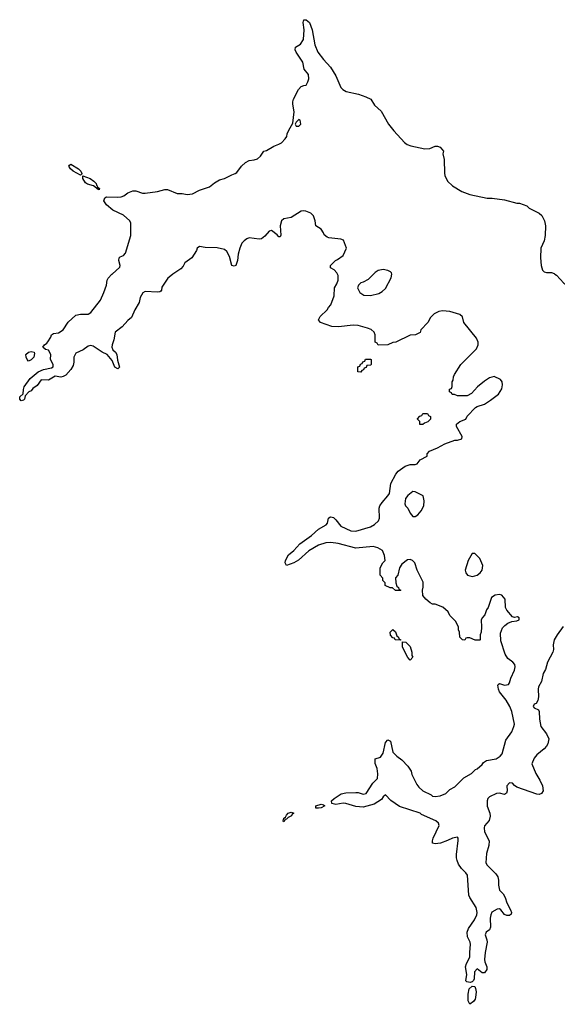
# Model space of a CAD drawing. Header units: inches. Extents: x 2380427 to 2580949, y 385907 to 546039.
# Tile 78 of 121: x 2502978 to 2507316, y 454109 to 462052. Entities that reach past the tile are written whole.
import ezdxf

# ---------------------------------------------------------------- set-up
doc = ezdxf.new("R2010")
doc.units = ezdxf.units.IN
doc.header["$MEASUREMENT"] = 0
doc.layers.add('C5405', color=7, linetype='Continuous')
doc.layers.add('C5406', color=7, linetype='Continuous')

msp = doc.modelspace()

# ---------------------------------------------------------------- linework, layer by layer
at = {"layer": 'C5405', "color": 5, "elevation": 40}
for points in [[(2504214.7, 460000), (2504210, 459997), (2504172.5, 459967.5), (2504125.8, 459894.2), (2504122.8, 459870), (2504117.5, 459862.5), (2504110, 459857.2), (2504090, 459855.1), (2503990, 459859.3), (2503970.5, 459849.5), (2503950.4, 459810), (2503941.3, 459770), (2503907, 459710), (2503880.5, 459650), (2503850, 459625.1), (2503805.8, 459574.2), (2503747.3, 459530), (2503738, 459470), (2503723, 459430), (2503720.5, 459410), (2503728.4, 459388.4), (2503750.3, 459370.3), (2503762, 459350), (2503766, 459306), (2503782.8, 459250), (2503770, 459234), (2503746.6, 459250), (2503723.2, 459303.2), (2503685.2, 459350), (2503642.7, 459370), (2503570, 459419.3), (2503550, 459422.7), (2503530, 459419.3), (2503490, 459389.2), (2503430, 459362), (2503414, 459330), (2503414.9, 459290), (2503410, 459262), (2503390, 459229.2), (2503350, 459185.2), (2503330, 459173.2), (2503310, 459169.4), (2503264.7, 459175.3), (2503210, 459145.2), (2503150, 459146), (2503118, 459102), (2503082.8, 459077.2), (2503070, 459058), (2503051.3, 459048.7), (2503022, 459018), (2503018, 458990), (2503010, 458982), (2502990, 458978), (2502978, 458990), (2502978, 459010), (2503007.3, 459032.7), (2503008.4, 459068.4), (2503015.3, 459090), (2503063.1, 459156.9), (2503128.4, 459211.6), (2503168.9, 459231.1), (2503235.3, 459244.7), (2503247.3, 459252.7), (2503248, 459270), (2503226, 459310), (2503228, 459350), (2503210, 459386), (2503186, 459390), (2503166, 459410), (2503178, 459430), (2503197.2, 459442.8), (2503205.6, 459454.4), (2503229, 459490), (2503235.3, 459510), (2503250, 459521), (2503290, 459526), (2503328.7, 459550), (2503369.5, 459610.5), (2503432, 459668), (2503470, 459676.3), (2503530, 459677.3), (2503553.2, 459690), (2503629, 459790), (2503657.2, 459850), (2503677.2, 459910), (2503684, 459950), (2503692.9, 459967.1), (2503721.5, 459998.5), (2503723.1, 460000)], [(2507364.7, 457155.3), (2507314.8, 457090), (2507290.7, 457050), (2507283, 457010), (2507284.4, 456970), (2507280.4, 456950), (2507238, 456870), (2507220.3, 456810), (2507202.1, 456777.9), (2507188.4, 456711.6), (2507165, 456670), (2507161.8, 456650), (2507165.8, 456590), (2507159.7, 456560.3), (2507145.1, 456534.9), (2507130, 456528.7), (2507120.7, 456510), (2507130, 456500.7), (2507164, 456484), (2507170, 456472), (2507171.6, 456410), (2507183.2, 456350), (2507230.4, 456290), (2507246.8, 456250), (2507238.8, 456210), (2507228.1, 456191.9), (2507210.4, 456169.6), (2507150, 456122), (2507130, 456094.5), (2507110.7, 456050), (2507142.8, 455970), (2507175.9, 455915.9), (2507196, 455870), (2507202, 455830), (2507190, 455808), (2507170, 455802), (2507150, 455804), (2506990, 455859.3), (2506970, 455873.2), (2506953.6, 455893.6), (2506930, 455894.3), (2506909.2, 455870), (2506911.3, 455830), (2506906.8, 455813.2), (2506890, 455802), (2506850.9, 455810.9), (2506824.9, 455810), (2506770, 455782.6), (2506756.5, 455770), (2506750.3, 455750), (2506750, 455706), (2506770.6, 455650), (2506774, 455626), (2506767.3, 455592.7), (2506730, 455548), (2506727.4, 455532.6), (2506730, 455501), (2506766.4, 455426.4), (2506763.1, 455390), (2506744.4, 455324.4), (2506740.3, 455250), (2506750, 455230.7), (2506820.9, 455160.9), (2506836, 455136), (2506841.6, 455110), (2506842, 455070), (2506850.7, 455030), (2506878.7, 454998.7), (2506894.9, 454970), (2506908.1, 454928.1), (2506938.8, 454870), (2506946, 454850), (2506944.7, 454835.3), (2506930, 454824), (2506910, 454825.2), (2506890, 454833.2), (2506861.2, 454870), (2506850, 454878), (2506830, 454876.2), (2506788.5, 454851.5), (2506779.6, 454830), (2506775.9, 454804.1), (2506778.4, 454730), (2506768.2, 454710), (2506742.4, 454690), (2506735.3, 454670), (2506747.9, 454630), (2506749.1, 454610), (2506733.9, 454526.1), (2506728.9, 454468.9), (2506730.4, 454450), (2506746.4, 454410), (2506746.4, 454390), (2506730, 454363.7), (2506710, 454362.9), (2506670, 454395.3), (2506648.7, 454370), (2506645.7, 454314.3), (2506640.5, 454299.5), (2506630, 454288.7), (2506614.4, 454285.6), (2506586, 454290), (2506578, 454298), (2506586, 454350), (2506575.8, 454410), (2506582.3, 454437.7), (2506611.1, 454490), (2506609.6, 454530), (2506615.8, 454590), (2506612.6, 454610), (2506592.7, 454652.7), (2506588.2, 454690), (2506600, 454720), (2506647, 454790), (2506666.6, 454830), (2506669.3, 454850), (2506660.9, 454890), (2506609.6, 454969.6), (2506603.7, 454990), (2506592.6, 455150), (2506578.7, 455170), (2506543, 455203), (2506520.2, 455240.2), (2506508, 455270), (2506503, 455290), (2506503.9, 455316.1), (2506517.2, 455430), (2506515.3, 455450), (2506510, 455458), (2506470, 455449), (2506430, 455429.2), (2506374, 455410), (2506330, 455404), (2506310, 455408), (2506308.4, 455428.4), (2506314, 455450), (2506362.7, 455550), (2506357, 455570), (2506335.1, 455590), (2506220.1, 455640.1), (2506208.7, 455650), (2506043.3, 455703.3), (2505973.4, 455753.4), (2505930, 455799), (2505910, 455782), (2505898.6, 455761.4), (2505837.6, 455722.4), (2505750, 455698.4), (2505690, 455704.5), (2505610, 455729.7), (2505589.1, 455730.9), (2505530, 455719.7), (2505497.2, 455730), (2505495.1, 455750), (2505516, 455770), (2505572.2, 455807.8), (2505610, 455814.3), (2505690, 455817), (2505710, 455817), (2505750, 455805.3), (2505772.8, 455810), (2505828.4, 455891.6), (2505865.2, 455930), (2505869.1, 455969.1), (2505862, 456010), (2505847.3, 456052.7), (2505846, 456090), (2505890, 456102), (2505910, 456134), (2505930, 456222), (2505950, 456242), (2505970.6, 456230.6), (2505990, 456142), (2506022, 456110), (2506062, 456082), (2506111.3, 456030), (2506136, 455990), (2506143.5, 455963.5), (2506182, 455882), (2506199.8, 455859.8), (2506231.3, 455830), (2506298.6, 455798.6), (2506310, 455788.9), (2506330, 455784.9), (2506370, 455791), (2506418, 455810), (2506450, 455842), (2506490, 455862), (2506563.1, 455936.9), (2506624, 455970), (2506656.9, 456003.1), (2506670, 456008.5), (2506710, 456044.4), (2506720.7, 456059.3), (2506744.2, 456075.8), (2506822, 456090), (2506854, 456110), (2506872, 456130), (2506900, 456240), (2506950, 456307.7), (2506966.6, 456350), (2506969.7, 456370), (2506948.3, 456470), (2506934, 456510), (2506902.5, 456562.5), (2506849.6, 456630), (2506840.7, 456650), (2506836.4, 456683.6), (2506838, 456690), (2506850, 456696), (2506890, 456682), (2506922, 456690), (2506930, 456702), (2506940.2, 456739.8), (2506970, 456804.7), (2506977, 456830), (2506973.6, 456850), (2506958.4, 456870), (2506918, 456898), (2506894.4, 456934.4), (2506861.4, 457041.4), (2506857, 457103), (2506875.3, 457144.7), (2506894, 457166), (2506917.8, 457182.2), (2506950, 457196), (2506990, 457201), (2507008, 457210), (2507007.3, 457227.3), (2506995.3, 457235.3), (2506970, 457228), (2506954.6, 457234.6), (2506908.9, 457288.9), (2506898, 457310), (2506896.4, 457376.4), (2506868.4, 457408.4), (2506850, 457415.3), (2506814, 457410), (2506784.7, 457390), (2506758, 457310), (2506744.7, 457290), (2506731.3, 457250), (2506712, 457230), (2506702, 457210), (2506704.7, 457150), (2506702, 457110), (2506694, 457090), (2506694, 457050), (2506690, 457046), (2506652.7, 457047.3), (2506610, 457066), (2506590, 457066), (2506578, 457062), (2506570, 457046), (2506550, 457048), (2506528.7, 457070), (2506528, 457110), (2506518, 457130), (2506518, 457150), (2506496.4, 457196.4), (2506450, 457246), (2506434.6, 457274.6), (2506393.6, 457313.6), (2506330, 457338), (2506310, 457338), (2506290, 457348.7), (2506256.4, 457376.4), (2506230, 457406), (2506228.7, 457448.7), (2506234.6, 457474.6), (2506234.6, 457514.6), (2506185.2, 457610), (2506168, 457670), (2506148.9, 457688.9), (2506130, 457698), (2506106.4, 457693.6), (2506061.1, 457658.9), (2506042.8, 457630), (2506030.6, 457569.4), (2506011, 457549), (2506014, 457510), (2506022, 457482), (2506034, 457470), (2506038, 457458), (2506054, 457450), (2506050, 457446), (2506010, 457448), (2505987.3, 457467.3), (2505968.4, 457468.4), (2505927.3, 457487.3), (2505926, 457510), (2505908.4, 457528.4), (2505907.3, 457547.3), (2505886, 457570), (2505888, 457630), (2505908, 457670), (2505928, 457690), (2505922, 457730), (2505906, 457770), (2505868, 457790), (2505830, 457802.7), (2505690, 457789.3), (2505547.2, 457827.2), (2505490, 457834), (2505448.5, 457831.5), (2505390, 457812), (2505312.3, 457767.7), (2505227.9, 457692.1), (2505190.5, 457669.5), (2505130, 457649), (2505121.2, 457670), (2505122, 457690), (2505146.2, 457733.8), (2505189.2, 457770), (2505237.5, 457822.5), (2505334, 457890), (2505390, 457941), (2505450, 457978), (2505462, 457990), (2505468.7, 458031.3), (2505481.2, 458038.8), (2505490, 458041), (2505510, 458036), (2505530, 458018), (2505570, 457966.8), (2505650, 457928.2), (2505690, 457926), (2505810, 457961.3), (2505841.3, 457978.7), (2505872.7, 458010), (2505880.9, 458030), (2505878, 458110), (2505885.2, 458130), (2505902, 458158), (2505950, 458210.4), (2505961.7, 458230), (2505972, 458310), (2506013.4, 458386.6), (2506031.5, 458408.5), (2506090, 458451), (2506130, 458464.7), (2506170, 458464.7), (2506186, 458470), (2506210, 458502), (2506266, 458530), (2506266, 458550), (2506286, 458570), (2506350, 458598), (2506409.3, 458630.7), (2506490, 458661), (2506510, 458661), (2506546, 458670), (2506548, 458690), (2506504, 458770), (2506504, 458790), (2506529.5, 458810.5), (2506578, 458830), (2506590, 458854), (2506656.4, 458923.6), (2506668.4, 458931.6), (2506730, 458951.3), (2506778.6, 458981.4), (2506842, 459030), (2506870, 459074), (2506874.5, 459105.5), (2506872.1, 459130), (2506858.4, 459150), (2506807.7, 459172.3), (2506770, 459162), (2506730, 459135.3), (2506672, 459090), (2506623.6, 459036.4), (2506590, 459018), (2506510, 459018), (2506487.3, 459027.3), (2506468.7, 459028.7), (2506462, 459042), (2506446, 459050), (2506446, 459070), (2506462, 459078), (2506467.3, 459092.7), (2506468, 459130), (2506476.4, 459143.6), (2506478, 459170), (2506488, 459190), (2506538, 459270), (2506664.1, 459395.9), (2506677.2, 459430), (2506677.2, 459450), (2506663.2, 459483.2), (2506562, 459610), (2506550, 459655.3), (2506530, 459674), (2506450, 459697.2), (2506390, 459704), (2506361.4, 459698.6), (2506321.4, 459678.6), (2506292, 459650), (2506270.9, 459609.1), (2506214, 459550), (2506210, 459528), (2506171.1, 459508.9), (2506130, 459508), (2506014, 459450), (2505990, 459448), (2505950, 459428), (2505870, 459426), (2505862, 459442), (2505846, 459450), (2505846, 459510), (2505838, 459530), (2505813.6, 459553.6), (2505784.7, 459564.7), (2505710, 459584), (2505670, 459588.7), (2505550, 459575.3), (2505496.4, 459576.4), (2505406, 459610), (2505388.4, 459631.6), (2505403.1, 459656.9), (2505458, 459710), (2505469.1, 459730.9), (2505488.9, 459751.1), (2505514.6, 459825.4), (2505518, 459890), (2505538, 459922), (2505548.7, 459950), (2505548.4, 459988.4), (2505542.8, 460000)], [(2505834.3, 460000), (2505790, 459955.3), (2505750, 459934), (2505731.1, 459928.9), (2505712, 459910), (2505704.7, 459890), (2505722, 459850), (2505754, 459830), (2505810, 459826), (2505876.5, 459843.5), (2505902, 459858), (2505930, 459884.7), (2505976, 459970), (2505980.2, 460000)], [(2507296.8, 460000), (2507310, 459991), (2507370, 459926), (2507410, 459898.8), (2507450, 459886.8), (2507534, 459890), (2507610, 459871.3), (2507670, 459850.8), (2507738.5, 459798.5), (2507764.7, 459770), (2507764.7, 459750), (2507770, 459742), (2507790, 459738), (2507810, 459746), (2507830, 459761), (2507870, 459811.3), (2507938, 459850), (2507981.2, 459898.8), (2508050, 459952), (2508130, 459986), (2508170, 459991), (2508197, 460000)]]:
    msp.add_lwpolyline(points, dxfattribs=at)
for points in [[(2503050, 459298), (2503038, 459310), (2503029, 459330), (2503028.7, 459350), (2503048, 459370), (2503070, 459376), (2503094, 459370), (2503098, 459358), (2503091, 459330), (2503070, 459308)], [(2505730, 459208), (2505706, 459210), (2505707.3, 459252.7), (2505722, 459258), (2505727.3, 459272.7), (2505742, 459278), (2505747.3, 459292.7), (2505762, 459298), (2505767.3, 459312.7), (2505810, 459314), (2505814, 459310), (2505814, 459270), (2505810, 459266), (2505778, 459262), (2505772.7, 459247.3), (2505758, 459242), (2505752.7, 459227.3), (2505738, 459222)], [(2506230, 458786), (2506207.3, 458787.3), (2506206, 458810), (2506188.4, 458828.4), (2506188.4, 458831.6), (2506207.3, 458852.7), (2506222, 458858), (2506230, 458874), (2506270, 458874), (2506278, 458858), (2506294, 458850), (2506294, 458830), (2506272.7, 458807.3), (2506243.6, 458796.4)], [(2506150, 458244.7), (2506110, 458214), (2506091.5, 458190), (2506085.4, 458145.4), (2506091, 458131), (2506110, 458112), (2506130, 458071.3), (2506150, 458044.7), (2506170, 458044.7), (2506190, 458058), (2506219, 458090), (2506239, 458130), (2506242, 458170), (2506234, 458210), (2506170, 458242.9)], [(2506650, 457746), (2506630, 457746), (2506598, 457690), (2506572, 457610), (2506578, 457590), (2506591.1, 457571.1), (2506630, 457561), (2506650, 457566), (2506670, 457571.3), (2506694, 457590), (2506708.7, 457610), (2506715.3, 457650), (2506690, 457706)], [(2506050, 457046), (2506008.4, 457048.4), (2506002, 457062), (2505990, 457066), (2505970, 457086), (2505968.4, 457111.6), (2505986, 457130), (2505990, 457132), (2506010, 457114), (2506022, 457082), (2506034, 457070), (2506038, 457058), (2506054, 457050)], [(2506130, 456886), (2506110, 456906), (2506068, 456990), (2506066, 457034), (2506094, 457030), (2506130, 456994), (2506142, 456950), (2506143.6, 456923.6), (2506151.3, 456910)], [(2505390, 455689.7), (2505368, 455690), (2505368, 455710), (2505410, 455724.4), (2505430, 455719.1), (2505440.7, 455710), (2505410, 455694)], [(2505110, 455582), (2505104, 455590), (2505109.5, 455610), (2505122, 455618), (2505130, 455634.8), (2505145.2, 455650), (2505170, 455659.1), (2505190.8, 455650.8), (2505178, 455642), (2505170.6, 455630), (2505144.5, 455615.5), (2505130, 455601.2), (2505120.7, 455599.3)], [(2506610, 454108.7), (2506596.2, 454136.2), (2506596.9, 454190), (2506606.2, 454233.8), (2506630, 454256), (2506650, 454251), (2506656.7, 454236.7), (2506660.3, 454210), (2506656.1, 454163.9), (2506653.4, 454150), (2506640.7, 454130)]]:
    msp.add_lwpolyline(points, close=True, dxfattribs=at)
at = {"layer": 'C5406', "color": 5, "elevation": 40}
for points in [[(2503723.1, 460000), (2503785.2, 460054.8), (2503789.2, 460070), (2503778, 460110), (2503781.2, 460130), (2503790, 460138.8), (2503815.3, 460150), (2503832.1, 460167.9), (2503875.3, 460310), (2503875.3, 460410), (2503868, 460430), (2503815.5, 460475.5), (2503730, 460516), (2503679.4, 460559.4), (2503657, 460590), (2503664.7, 460615.3), (2503678, 460622), (2503770, 460619.5), (2503797, 460623), (2503818, 460630), (2503850, 460656), (2503890, 460671.3), (2503914, 460670), (2503970, 460651.3), (2503990, 460651.3), (2504090, 460666), (2504150, 460681), (2504170, 460681), (2504250, 460651), (2504290, 460650.8), (2504330, 460642.8), (2504372.5, 460647.5), (2504430, 460676), (2504510, 460704.7), (2504550, 460736), (2504590, 460758.8), (2504630, 460770.8), (2504690, 460801), (2504718, 460810), (2504730, 460818), (2504769, 460870), (2504799.3, 460900.7), (2504830, 460916), (2504870, 460921), (2504898, 460930), (2504922, 460950), (2504948, 460990), (2504970, 460996), (2505030, 461031), (2505070, 461046.8), (2505090, 461058.8), (2505120.9, 461090), (2505132.7, 461110), (2505136, 461130), (2505150, 461162), (2505182, 461218), (2505194, 461310), (2505182, 461370), (2505182, 461390), (2505188.4, 461411.6), (2505228.7, 461490), (2505250, 461512), (2505270, 461522), (2505290, 461524.7), (2505304, 461550), (2505310, 461574), (2505309, 461610), (2505273.2, 461653.2), (2505262.7, 461710), (2505209.4, 461790), (2505202, 461810), (2505204, 461830), (2505244.5, 461855.5), (2505267, 461893), (2505274, 461970), (2505265.1, 462030), (2505270, 462052), (2505290, 462050.8), (2505315.5, 462030), (2505337.3, 461970), (2505360.5, 461850), (2505384.9, 461790), (2505430, 461731), (2505486.8, 461670), (2505530, 461598), (2505570, 461504.7), (2505584.7, 461490), (2505613.2, 461473.2), (2505712, 461450), (2505772, 461430), (2505811.3, 461410), (2505841.4, 461361.4), (2505893.7, 461313.7), (2505954.8, 461210), (2505995.9, 461155.9), (2506082.5, 461062.5), (2506105.2, 461045.2), (2506133.7, 461033.7), (2506248.7, 461011.3), (2506288.4, 461011.6), (2506330, 461031), (2506350, 461031), (2506370, 461024.7), (2506398, 460990), (2506392, 460970), (2506403.6, 460923.6), (2506405.4, 460814.6), (2506410, 460794), (2506431.3, 460750), (2506470.7, 460710.7), (2506545.2, 460665.2), (2506610, 460641), (2506751.1, 460611.1), (2506790, 460611), (2506890, 460598), (2506990, 460571.3), (2507010, 460571.3), (2507070.9, 460550.9), (2507090, 460532), (2507170, 460492), (2507191.1, 460471.1), (2507212, 460430), (2507222, 460390), (2507218, 460310), (2507211.1, 460268.9), (2507184.7, 460210), (2507181, 460130), (2507186, 460070), (2507198, 460030), (2507210, 460018), (2507230, 460011.3), (2507270, 460011.3), (2507290, 460004.7), (2507296.8, 460000)], [(2505542.8, 460000), (2505538, 460010), (2505515.3, 460035.3), (2505486, 460050), (2505486, 460070), (2505526, 460110), (2505543.1, 460116.9), (2505588, 460150), (2505615.3, 460210), (2505590, 460272.3), (2505570, 460280.7), (2505472.7, 460292.7), (2505458, 460298), (2505436.1, 460316.1), (2505430, 460333.2), (2505410, 460362), (2505368, 460390), (2505362, 460430), (2505348.7, 460470), (2505328, 460490), (2505286.5, 460506.5), (2505264.7, 460510), (2505250, 460506.9), (2505170, 460456.5), (2505110, 460444.8), (2505090.3, 460430), (2505080.9, 460390), (2505086.4, 460313.6), (2505078.8, 460301.2), (2505070, 460299), (2505056.9, 460316.9), (2505010, 460352), (2504990, 460345.2), (2504955.5, 460304.5), (2504930, 460285.2), (2504910, 460282.7), (2504830, 460292.7), (2504810, 460285.2), (2504790, 460269.2), (2504770.8, 460250), (2504754, 460210), (2504740.9, 460159.1), (2504735.8, 460110), (2504722, 460070), (2504710, 460064), (2504690, 460069.2), (2504670, 460142), (2504650, 460182), (2504630, 460199), (2504571.7, 460211.7), (2504474.3, 460214.3), (2504430, 460221.2), (2504411.3, 460210), (2504404.7, 460190), (2504368.2, 460131.8), (2504310.8, 460090), (2504297, 460063), (2504279, 460041), (2504214.7, 460000)], [(2505980.2, 460000), (2505980.2, 460000.2), (2505979, 460010), (2505970, 460019), (2505949.3, 460029.3), (2505910, 460037.2), (2505870, 460029), (2505847.1, 460012.9), (2505834.3, 460000)]]:
    msp.add_lwpolyline(points, dxfattribs=at)
for points in [[(2505230, 461246), (2505210, 461226), (2505202, 461210), (2505210, 461194), (2505230, 461192), (2505248, 461210), (2505242, 461242)], [(2503470, 460799), (2503410, 460829.7), (2503388.2, 460848.2), (2503375.1, 460870), (2503380.9, 460879.1), (2503390, 460886.4), (2503452.2, 460850), (2503470.4, 460830), (2503478.8, 460810), (2503478, 460802)], [(2503619.6, 460680.4), (2503610, 460682), (2503572.5, 460712.5), (2503526.2, 460726.2), (2503510, 460736), (2503486.6, 460770), (2503487.3, 460792.7), (2503546, 460770), (2503576.3, 460750), (2503594.9, 460730), (2503597.3, 460717.3), (2503604.7, 460710), (2503603.6, 460703.6), (2503622, 460690)]]:
    msp.add_lwpolyline(points, close=True, dxfattribs=at)

doc.saveas('drawing.dxf')
